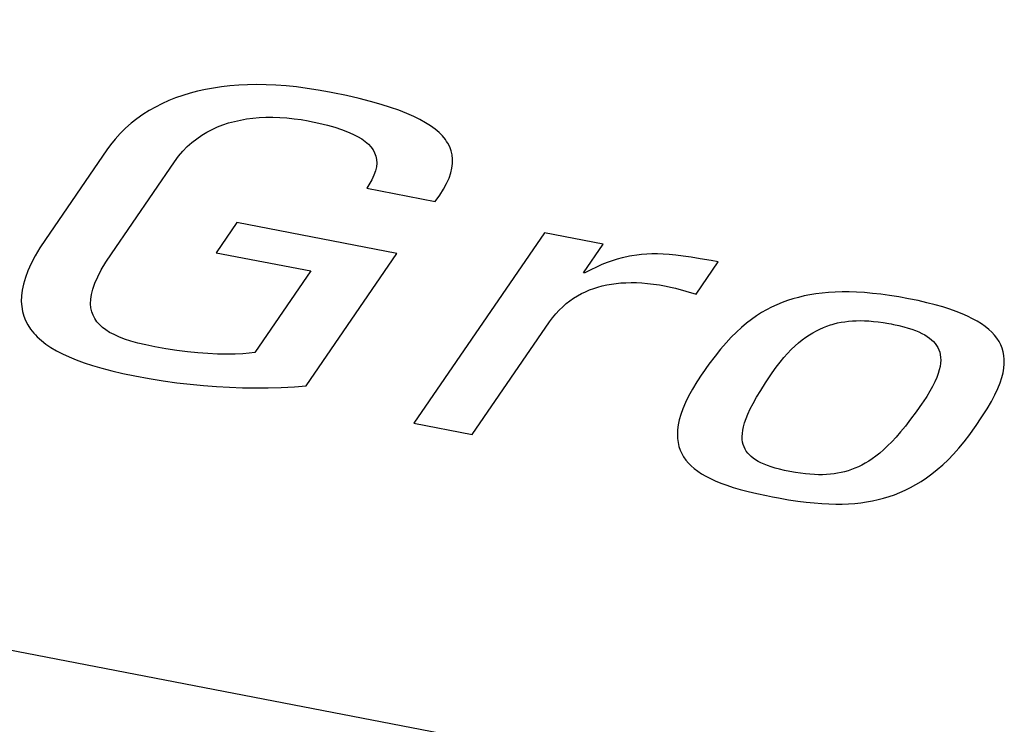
# Model space of a CAD drawing. Header units: millimetres. Extents: x -728 to -141, y -62 to 525.
# Tile 142 of 186: x -230.09 to -227.11, y 468.61 to 470.74. Entities that reach past the tile are written whole.
import ezdxf

# ---------------------------------------------------------------- set-up
doc = ezdxf.new("R2010")
doc.units = ezdxf.units.MM
doc.header["$LTSCALE"] = 23.1
doc.layers.add('R912005502_AM_0', color=7, linetype='CONTINUOUS')

msp = doc.modelspace()

# ---------------------------------------------------------------- linework, layer by layer
at = {"layer": 'R912005502_AM_0', "color": 7}
for p, q in [((-191.7927, 461.438), (-255.5196, 473.7289)), ((-229.574, 470.5157), (-229.5962, 470.509)), ((-229.5512, 470.5217), (-229.574, 470.5157)), ((-229.5277, 470.5269), (-229.5512, 470.5217)), ((-229.5036, 470.5313), (-229.5277, 470.5269)), ((-229.4913, 470.5332), (-229.5036, 470.5313)), ((-229.4788, 470.5349), (-229.4913, 470.5332)), ((-229.4533, 470.5378), (-229.4788, 470.5349)), ((-229.427, 470.5398), (-229.4533, 470.5378)), ((-229.4, 470.5411), (-229.427, 470.5398)), ((-229.3722, 470.5415), (-229.4, 470.5411)), ((-229.3436, 470.541), (-229.3722, 470.5415)), ((-229.314, 470.5397), (-229.3436, 470.541)), ((-229.2836, 470.5375), (-229.314, 470.5397)), ((-229.2522, 470.5344), (-229.2836, 470.5375)), ((-229.2198, 470.5302), (-229.2522, 470.5344)), ((-229.1863, 470.5251), (-229.2198, 470.5302)), ((-229.1518, 470.5189), (-229.1863, 470.5251)), ((-229.1419, 470.5169), (-229.1518, 470.5189)), ((-229.1001, 470.5083), (-229.1419, 470.5169)), ((-229.6592, 470.4838), (-229.6791, 470.4738)), ((-229.6388, 470.4931), (-229.6592, 470.4838)), ((-229.6178, 470.5014), (-229.6388, 470.4931)), ((-229.5962, 470.509), (-229.6178, 470.5014)), ((-229.062, 470.4995), (-229.1001, 470.5083)), ((-229.0274, 470.4907), (-229.062, 470.4995)), ((-228.996, 470.4818), (-229.0274, 470.4907)), ((-229.6984, 470.4628), (-229.717, 470.451)), ((-229.6791, 470.4738), (-229.6984, 470.4628)), ((-228.9675, 470.4728), (-228.996, 470.4818)), ((-228.9416, 470.4638), (-228.9675, 470.4728)), ((-228.9183, 470.4546), (-228.9416, 470.4638)), ((-228.8971, 470.4453), (-228.9183, 470.4546)), ((-229.7525, 470.4244), (-229.7693, 470.4096)), ((-229.7351, 470.4382), (-229.7525, 470.4244)), ((-229.717, 470.451), (-229.7351, 470.4382)), ((-229.4746, 470.4199), (-229.4574, 470.4255)), ((-229.4574, 470.4255), (-229.4398, 470.4304)), ((-229.4398, 470.4304), (-229.4217, 470.4344)), ((-229.4217, 470.4344), (-229.4032, 470.4376)), ((-229.4032, 470.4376), (-229.3841, 470.4401)), ((-229.3841, 470.4401), (-229.3645, 470.4418)), ((-229.3645, 470.4418), (-229.3444, 470.4427)), ((-229.3444, 470.4427), (-229.3237, 470.4429)), ((-229.3237, 470.4429), (-229.3026, 470.4422)), ((-229.3026, 470.4422), (-229.2811, 470.4407)), ((-229.2811, 470.4407), (-229.2594, 470.4385)), ((-229.2594, 470.4385), (-229.2379, 470.4355)), ((-229.2379, 470.4355), (-229.217, 470.4319)), ((-229.217, 470.4319), (-229.2121, 470.431)), ((-229.2121, 470.431), (-229.1838, 470.4251)), ((-229.1838, 470.4251), (-229.1584, 470.4189)), ((-228.8781, 470.4359), (-228.8971, 470.4453)), ((-228.861, 470.4263), (-228.8781, 470.4359)), ((-228.8458, 470.4166), (-228.861, 470.4263)), ((-229.7693, 470.4096), (-229.7853, 470.3938)), ((-229.539, 470.3883), (-229.5235, 470.3976)), ((-229.5235, 470.3976), (-229.5077, 470.406)), ((-229.5077, 470.406), (-229.4913, 470.4134)), ((-229.4913, 470.4134), (-229.4746, 470.4199)), ((-229.1584, 470.4189), (-229.1356, 470.4126)), ((-229.1356, 470.4126), (-229.1153, 470.406)), ((-229.1153, 470.406), (-229.0972, 470.3991)), ((-229.0972, 470.3991), (-229.0811, 470.3921)), ((-228.8323, 470.4067), (-228.8458, 470.4166)), ((-228.8204, 470.3965), (-228.8323, 470.4067)), ((-228.8101, 470.3861), (-228.8204, 470.3965)), ((-229.8006, 470.3769), (-229.815, 470.3589)), ((-229.7853, 470.3938), (-229.8006, 470.3769)), ((-229.5825, 470.3538), (-229.5685, 470.3665)), ((-229.5685, 470.3665), (-229.554, 470.3779)), ((-229.554, 470.3779), (-229.539, 470.3883)), ((-229.0811, 470.3921), (-229.0669, 470.3848)), ((-229.0669, 470.3848), (-229.0545, 470.3772)), ((-229.0545, 470.3772), (-229.0436, 470.3694)), ((-229.0436, 470.3694), (-229.0388, 470.3654)), ((-229.0388, 470.3654), (-229.0343, 470.3613)), ((-228.8012, 470.3753), (-228.8101, 470.3861)), ((-228.7974, 470.3699), (-228.8012, 470.3753)), ((-228.7939, 470.3643), (-228.7974, 470.3699)), ((-229.826, 470.3437), (-230.0118, 470.0731)), ((-229.815, 470.3589), (-229.826, 470.3437)), ((-229.6089, 470.3247), (-229.596, 470.3399)), ((-229.596, 470.3399), (-229.5825, 470.3538)), ((-229.0343, 470.3613), (-229.0265, 470.3528)), ((-229.0265, 470.3528), (-229.0202, 470.344)), ((-229.0202, 470.344), (-229.0153, 470.3347)), ((-229.0153, 470.3347), (-229.0118, 470.325)), ((-228.788, 470.3529), (-228.7939, 470.3643)), ((-228.7836, 470.341), (-228.788, 470.3529)), ((-228.7807, 470.3288), (-228.7836, 470.341)), ((-229.8125, 470.0295), (-229.6211, 470.3081)), ((-229.6211, 470.3081), (-229.6089, 470.3247)), ((-229.0118, 470.325), (-229.0097, 470.3148)), ((-229.0097, 470.3148), (-229.0092, 470.304)), ((-228.7793, 470.316), (-228.7807, 470.3288)), ((-228.7795, 470.3027), (-228.7793, 470.316)), ((-229.013, 470.2802), (-229.0175, 470.2671)), ((-229.0102, 470.2925), (-229.013, 470.2802)), ((-229.0092, 470.304), (-229.0102, 470.2925)), ((-228.7848, 470.2741), (-228.7813, 470.2888)), ((-228.7813, 470.2888), (-228.7795, 470.3027)), ((-229.024, 470.253), (-229.0327, 470.2379)), ((-229.0175, 470.2671), (-229.024, 470.253)), ((-228.7974, 470.2426), (-228.7901, 470.2588)), ((-228.7901, 470.2588), (-228.7848, 470.2741)), ((-229.0327, 470.2379), (-229.0391, 470.2282)), ((-229.0391, 470.2282), (-228.8323, 470.1883)), ((-228.8183, 470.2074), (-228.8067, 470.2255)), ((-228.8067, 470.2255), (-228.7974, 470.2426)), ((-228.8323, 470.1883), (-228.8183, 470.2074)), ((-229.4326, 470.1243), (-229.4953, 470.033)), ((-228.9477, 470.0308), (-229.4326, 470.1243)), ((-230.0118, 470.0731), (-230.0285, 470.0478)), ((-228.5007, 470.0933), (-228.8967, 469.5166)), ((-228.3239, 470.0592), (-228.5007, 470.0933)), ((-230.0285, 470.0478), (-230.043, 470.0232)), ((-228.3835, 469.9724), (-228.3239, 470.0592)), ((-230.043, 470.0232), (-230.0552, 470)), ((-229.8292, 470.0039), (-229.8125, 470.0295)), ((-229.4953, 470.033), (-229.2087, 469.9777)), ((-229.2229, 469.63), (-228.9477, 470.0308)), ((-228.2962, 470.0088), (-228.3116, 470.0033)), ((-228.2811, 470.0135), (-228.2962, 470.0088)), ((-228.2663, 470.0175), (-228.2811, 470.0135)), ((-228.2516, 470.0209), (-228.2663, 470.0175)), ((-228.2442, 470.0223), (-228.2516, 470.0209)), ((-228.2368, 470.0236), (-228.2442, 470.0223)), ((-228.222, 470.0258), (-228.2368, 470.0236)), ((-228.207, 470.0274), (-228.222, 470.0258)), ((-228.1917, 470.0284), (-228.207, 470.0274)), ((-228.1759, 470.029), (-228.1917, 470.0284)), ((-228.1594, 470.029), (-228.1759, 470.029)), ((-228.142, 470.0284), (-228.1594, 470.029)), ((-228.1235, 470.0272), (-228.142, 470.0284)), ((-228.1035, 470.0254), (-228.1235, 470.0272)), ((-228.0817, 470.0228), (-228.1035, 470.0254)), ((-228.0572, 470.0194), (-228.0817, 470.0228)), ((-228.0293, 470.0148), (-228.0572, 470.0194)), ((-227.9961, 470.0089), (-228.0293, 470.0148)), ((-227.9756, 470.005), (-227.9961, 470.0089)), ((-230.065, 469.9782), (-230.0727, 469.9576)), ((-230.0552, 470), (-230.065, 469.9782)), ((-229.8538, 469.9596), (-229.8429, 469.9807)), ((-229.8429, 469.9807), (-229.8292, 470.0039)), ((-229.2087, 469.9777), (-229.3781, 469.7311)), ((-228.3612, 469.9812), (-228.3793, 469.9716)), ((-228.3439, 469.9896), (-228.3612, 469.9812)), ((-228.3275, 469.9969), (-228.3439, 469.9896)), ((-228.3116, 470.0033), (-228.3275, 469.9969)), ((-228.0423, 469.9079), (-227.9756, 470.005)), ((-230.0727, 469.9576), (-230.0785, 469.9381)), ((-229.8622, 469.9403), (-229.8538, 469.9596)), ((-228.3793, 469.9716), (-228.3835, 469.9724)), ((-230.0824, 469.9197), (-230.0845, 469.9023)), ((-230.0785, 469.9381), (-230.0824, 469.9197)), ((-229.8724, 469.9066), (-229.8683, 469.9227)), ((-229.8683, 469.9227), (-229.8622, 469.9403)), ((-228.3771, 469.9148), (-228.3648, 469.9201)), ((-228.3648, 469.9201), (-228.3521, 469.9248)), ((-228.3521, 469.9248), (-228.3392, 469.9289)), ((-228.3392, 469.9289), (-228.326, 469.9324)), ((-228.326, 469.9324), (-228.3125, 469.9354)), ((-228.3125, 469.9354), (-228.2987, 469.9379)), ((-228.2987, 469.9379), (-228.2844, 469.9399)), ((-228.2844, 469.9399), (-228.2698, 469.9413)), ((-228.2698, 469.9413), (-228.2547, 469.9422)), ((-228.2547, 469.9422), (-228.2391, 469.9425)), ((-228.2391, 469.9425), (-228.2311, 469.9425)), ((-228.2311, 469.9425), (-228.223, 469.9423)), ((-228.223, 469.9423), (-228.2063, 469.9415)), ((-228.2063, 469.9415), (-228.189, 469.9401)), ((-228.189, 469.9401), (-228.1711, 469.938)), ((-228.1711, 469.938), (-228.1525, 469.9353)), ((-228.1525, 469.9353), (-228.1332, 469.9319)), ((-228.1332, 469.9319), (-228.1194, 469.929)), ((-228.1194, 469.929), (-228.1048, 469.9253)), ((-228.1048, 469.9253), (-228.0423, 469.9079)), ((-230.0845, 469.9023), (-230.085, 469.8857)), ((-229.8752, 469.8783), (-229.8747, 469.8919)), ((-229.8747, 469.8919), (-229.8724, 469.9066)), ((-228.4241, 469.8874), (-228.4128, 469.8953)), ((-228.4128, 469.8953), (-228.4011, 469.9024)), ((-228.4011, 469.9024), (-228.3893, 469.909)), ((-228.3893, 469.909), (-228.3771, 469.9148)), ((-227.7657, 469.8879), (-227.7819, 469.8821)), ((-227.7492, 469.8932), (-227.7657, 469.8879)), ((-227.7324, 469.8978), (-227.7492, 469.8932)), ((-227.7152, 469.9019), (-227.7324, 469.8978)), ((-227.6975, 469.9054), (-227.7152, 469.9019)), ((-227.6793, 469.9083), (-227.6975, 469.9054)), ((-227.6605, 469.9106), (-227.6793, 469.9083)), ((-227.6411, 469.9124), (-227.6605, 469.9106)), ((-227.621, 469.9135), (-227.6411, 469.9124)), ((-227.6002, 469.9141), (-227.621, 469.9135)), ((-227.5786, 469.9141), (-227.6002, 469.9141)), ((-227.5561, 469.9134), (-227.5786, 469.9141)), ((-227.5327, 469.912), (-227.5561, 469.9134)), ((-227.5083, 469.9099), (-227.5327, 469.912)), ((-227.4828, 469.9071), (-227.5083, 469.9099)), ((-227.4561, 469.9035), (-227.4828, 469.9071)), ((-227.4282, 469.8991), (-227.4561, 469.9035)), ((-227.3989, 469.8938), (-227.4282, 469.8991)), ((-227.3701, 469.8879), (-227.3989, 469.8938)), ((-227.3433, 469.8817), (-227.3701, 469.8879)), ((-230.085, 469.8857), (-230.0839, 469.87)), ((-230.0839, 469.87), (-230.0814, 469.8551)), ((-229.8742, 469.8658), (-229.8752, 469.8783)), ((-229.8718, 469.8542), (-229.8742, 469.8658)), ((-228.4667, 469.8482), (-228.4565, 469.8592)), ((-228.4565, 469.8592), (-228.446, 469.8694)), ((-228.446, 469.8694), (-228.4352, 469.8787)), ((-228.4352, 469.8787), (-228.4241, 469.8874)), ((-227.8289, 469.8603), (-227.8442, 469.8515)), ((-227.8134, 469.8683), (-227.8289, 469.8603)), ((-227.7977, 469.8755), (-227.8134, 469.8683)), ((-227.7819, 469.8821), (-227.7977, 469.8755)), ((-227.3185, 469.8754), (-227.3433, 469.8817)), ((-227.2955, 469.8689), (-227.3185, 469.8754)), ((-227.2743, 469.8622), (-227.2955, 469.8689)), ((-227.2547, 469.8552), (-227.2743, 469.8622)), ((-230.0814, 469.8551), (-230.0773, 469.8409)), ((-230.0773, 469.8409), (-230.0719, 469.8273)), ((-229.868, 469.8435), (-229.8718, 469.8542)), ((-229.8628, 469.8334), (-229.868, 469.8435)), ((-229.8564, 469.8241), (-229.8628, 469.8334)), ((-228.4857, 469.8236), (-228.4764, 469.8363)), ((-228.4764, 469.8363), (-228.4667, 469.8482)), ((-227.8746, 469.8312), (-227.8897, 469.8196)), ((-227.8594, 469.8418), (-227.8746, 469.8312)), ((-227.8442, 469.8515), (-227.8594, 469.8418)), ((-227.2367, 469.8481), (-227.2547, 469.8552)), ((-227.2201, 469.8408), (-227.2367, 469.8481)), ((-227.2048, 469.8333), (-227.2201, 469.8408)), ((-227.1908, 469.8255), (-227.2048, 469.8333)), ((-230.0719, 469.8273), (-230.0651, 469.8143)), ((-230.0651, 469.8143), (-230.057, 469.8018)), ((-230.057, 469.8018), (-230.0475, 469.7898)), ((-229.8487, 469.8153), (-229.8564, 469.8241)), ((-229.8397, 469.807), (-229.8487, 469.8153)), ((-229.8294, 469.7993), (-229.8397, 469.807)), ((-229.8176, 469.7919), (-229.8294, 469.7993)), ((-228.72, 469.4826), (-228.4857, 469.8236)), ((-227.9049, 469.8068), (-227.9202, 469.7928)), ((-227.8897, 469.8196), (-227.9049, 469.8068)), ((-227.6778, 469.7967), (-227.6672, 469.802)), ((-227.6672, 469.802), (-227.6566, 469.8066)), ((-227.6566, 469.8066), (-227.646, 469.8108)), ((-227.646, 469.8108), (-227.6353, 469.8144)), ((-227.6353, 469.8144), (-227.63, 469.816)), ((-227.63, 469.816), (-227.6246, 469.8175)), ((-227.6246, 469.8175), (-227.6138, 469.8202)), ((-227.6138, 469.8202), (-227.6029, 469.8224)), ((-227.6029, 469.8224), (-227.5918, 469.8242)), ((-227.5918, 469.8242), (-227.5805, 469.8256)), ((-227.5805, 469.8256), (-227.569, 469.8266)), ((-227.569, 469.8266), (-227.5571, 469.8272)), ((-227.5571, 469.8272), (-227.5449, 469.8273)), ((-227.5449, 469.8273), (-227.5322, 469.8271)), ((-227.5322, 469.8271), (-227.519, 469.8264)), ((-227.519, 469.8264), (-227.5053, 469.8252)), ((-227.5053, 469.8252), (-227.4907, 469.8236)), ((-227.4907, 469.8236), (-227.4754, 469.8214)), ((-227.4754, 469.8214), (-227.459, 469.8186)), ((-227.459, 469.8186), (-227.4515, 469.8172)), ((-227.4515, 469.8172), (-227.444, 469.8157)), ((-227.444, 469.8157), (-227.4281, 469.8123)), ((-227.4281, 469.8123), (-227.4136, 469.8087)), ((-227.4136, 469.8087), (-227.4005, 469.805)), ((-227.4005, 469.805), (-227.3886, 469.8012)), ((-227.3886, 469.8012), (-227.3776, 469.7973)), ((-227.1781, 469.8176), (-227.1908, 469.8255)), ((-227.1665, 469.8094), (-227.1781, 469.8176)), ((-227.1561, 469.8009), (-227.1665, 469.8094)), ((-227.1468, 469.7923), (-227.1561, 469.8009)), ((-230.0475, 469.7898), (-230.0422, 469.784)), ((-230.0422, 469.784), (-230.0366, 469.7783)), ((-230.0366, 469.7783), (-230.0243, 469.7673)), ((-229.8044, 469.7849), (-229.8176, 469.7919)), ((-229.7894, 469.7782), (-229.8044, 469.7849)), ((-229.7726, 469.7717), (-229.7894, 469.7782)), ((-229.7537, 469.7655), (-229.7726, 469.7717)), ((-227.9357, 469.7773), (-227.9515, 469.7602)), ((-227.9202, 469.7928), (-227.9357, 469.7773)), ((-227.7316, 469.7603), (-227.7207, 469.7691)), ((-227.7207, 469.7691), (-227.7098, 469.7771)), ((-227.7098, 469.7771), (-227.6991, 469.7844)), ((-227.6991, 469.7844), (-227.6884, 469.7909)), ((-227.6884, 469.7909), (-227.6778, 469.7967)), ((-227.3776, 469.7973), (-227.3676, 469.7931)), ((-227.3676, 469.7931), (-227.3584, 469.7888)), ((-227.3584, 469.7888), (-227.35, 469.7844)), ((-227.35, 469.7844), (-227.3424, 469.7797)), ((-227.3424, 469.7797), (-227.3354, 469.7748)), ((-227.3354, 469.7748), (-227.3291, 469.7696)), ((-227.3291, 469.7696), (-227.3235, 469.7642)), ((-227.1385, 469.7833), (-227.1468, 469.7923)), ((-227.1312, 469.774), (-227.1385, 469.7833)), ((-227.125, 469.7644), (-227.1312, 469.774)), ((-230.0243, 469.7673), (-230.0107, 469.7566)), ((-230.0107, 469.7566), (-229.9955, 469.7463)), ((-229.9955, 469.7463), (-229.9789, 469.7364)), ((-229.7323, 469.7596), (-229.7537, 469.7655)), ((-229.7082, 469.7537), (-229.7323, 469.7596)), ((-229.6812, 469.7481), (-229.7082, 469.7537)), ((-229.6474, 469.7421), (-229.6812, 469.7481)), ((-229.6144, 469.737), (-229.6474, 469.7421)), ((-227.9678, 469.7412), (-227.9848, 469.7198)), ((-227.9515, 469.7602), (-227.9678, 469.7412)), ((-227.7651, 469.7282), (-227.7538, 469.7399)), ((-227.7538, 469.7399), (-227.7426, 469.7506)), ((-227.7426, 469.7506), (-227.7316, 469.7603)), ((-227.3235, 469.7642), (-227.3184, 469.7584)), ((-227.3184, 469.7584), (-227.3161, 469.7555)), ((-227.3161, 469.7555), (-227.314, 469.7524)), ((-227.314, 469.7524), (-227.3102, 469.746)), ((-227.3102, 469.746), (-227.3071, 469.7392)), ((-227.3071, 469.7392), (-227.3047, 469.7321)), ((-227.1197, 469.7543), (-227.125, 469.7644)), ((-227.1155, 469.7439), (-227.1197, 469.7543)), ((-227.1123, 469.733), (-227.1155, 469.7439)), ((-229.9789, 469.7364), (-229.9606, 469.7268)), ((-229.9606, 469.7268), (-229.9406, 469.7175)), ((-229.9406, 469.7175), (-229.9188, 469.7085)), ((-229.582, 469.7329), (-229.6144, 469.737)), ((-229.5506, 469.7297), (-229.582, 469.7329)), ((-229.5202, 469.7275), (-229.5506, 469.7297)), ((-229.4911, 469.7261), (-229.5202, 469.7275)), ((-229.4636, 469.7257), (-229.4911, 469.7261)), ((-229.4379, 469.7261), (-229.4636, 469.7257)), ((-229.4146, 469.7272), (-229.4379, 469.7261)), ((-229.3954, 469.7288), (-229.4146, 469.7272)), ((-229.3781, 469.7311), (-229.3954, 469.7288)), ((-227.9848, 469.7198), (-228.0031, 469.6954)), ((-227.788, 469.7014), (-227.7765, 469.7154)), ((-227.7765, 469.7154), (-227.7651, 469.7282)), ((-227.3047, 469.7321), (-227.3029, 469.7244)), ((-227.3029, 469.7244), (-227.3019, 469.7163)), ((-227.3019, 469.7163), (-227.3016, 469.7077)), ((-227.1101, 469.7216), (-227.1123, 469.733)), ((-227.1091, 469.7097), (-227.1101, 469.7216)), ((-227.1091, 469.6971), (-227.1091, 469.7097)), ((-229.9188, 469.7085), (-229.895, 469.6998)), ((-229.895, 469.6998), (-229.8692, 469.6913)), ((-229.8692, 469.6913), (-229.8411, 469.6831)), ((-229.8411, 469.6831), (-229.8106, 469.6752)), ((-228.0031, 469.6954), (-228.0234, 469.6665)), ((-227.8116, 469.6694), (-227.7997, 469.6861)), ((-227.7997, 469.6861), (-227.788, 469.7014)), ((-227.3035, 469.6887), (-227.3059, 469.6782)), ((-227.3021, 469.6985), (-227.3035, 469.6887)), ((-227.3016, 469.7077), (-227.3021, 469.6985)), ((-227.1129, 469.6697), (-227.1104, 469.6838)), ((-227.1104, 469.6838), (-227.1091, 469.6971)), ((-229.8106, 469.6752), (-229.7775, 469.6676)), ((-229.7775, 469.6676), (-229.7416, 469.6602)), ((-229.7416, 469.6602), (-229.6983, 469.6523)), ((-229.6983, 469.6523), (-229.656, 469.6455)), ((-228.0244, 469.6652), (-228.0399, 469.6417)), ((-228.0234, 469.6665), (-228.0244, 469.6652)), ((-227.8316, 469.6396), (-227.814, 469.666)), ((-227.814, 469.666), (-227.8116, 469.6694)), ((-227.3136, 469.655), (-227.3192, 469.6422)), ((-227.3092, 469.667), (-227.3136, 469.655)), ((-227.3059, 469.6782), (-227.3092, 469.667)), ((-227.122, 469.6388), (-227.1167, 469.6548)), ((-227.1167, 469.6548), (-227.1129, 469.6697)), ((-229.656, 469.6455), (-229.6146, 469.6396)), ((-229.6146, 469.6396), (-229.5739, 469.6348)), ((-229.5739, 469.6348), (-229.5338, 469.6309)), ((-229.5338, 469.6309), (-229.4942, 469.6278)), ((-229.4942, 469.6278), (-229.455, 469.6257)), ((-229.455, 469.6257), (-229.4159, 469.6244)), ((-229.4159, 469.6244), (-229.377, 469.6239)), ((-229.377, 469.6239), (-229.3379, 469.6243)), ((-229.3379, 469.6243), (-229.2985, 469.6255)), ((-229.2985, 469.6255), (-229.2584, 469.6275)), ((-229.2584, 469.6275), (-229.2229, 469.63)), ((-228.0533, 469.6196), (-228.0647, 469.5988)), ((-228.0399, 469.6417), (-228.0533, 469.6196)), ((-227.8464, 469.6163), (-227.8316, 469.6396)), ((-227.326, 469.6285), (-227.3341, 469.6138)), ((-227.3192, 469.6422), (-227.326, 469.6285)), ((-227.1375, 469.6033), (-227.1289, 469.6217)), ((-227.1289, 469.6217), (-227.122, 469.6388)), ((-228.0647, 469.5988), (-228.0743, 469.5792)), ((-227.8693, 469.5769), (-227.8589, 469.5955)), ((-227.8589, 469.5955), (-227.8464, 469.6163)), ((-227.3437, 469.5981), (-227.3548, 469.5813)), ((-227.3341, 469.6138), (-227.3437, 469.5981)), ((-227.1481, 469.5831), (-227.1375, 469.6033)), ((-228.0821, 469.5608), (-228.0883, 469.5434)), ((-228.0743, 469.5792), (-228.0821, 469.5608)), ((-227.885, 469.5447), (-227.878, 469.56)), ((-227.878, 469.56), (-227.8693, 469.5769)), ((-227.3573, 469.5778), (-227.3757, 469.5516)), ((-227.3548, 469.5813), (-227.3573, 469.5778)), ((-227.1766, 469.536), (-227.161, 469.5609)), ((-227.161, 469.5609), (-227.1481, 469.5831)), ((-228.0883, 469.5434), (-228.093, 469.5271)), ((-227.8952, 469.518), (-227.8907, 469.5308)), ((-227.8907, 469.5308), (-227.885, 469.5447)), ((-227.3757, 469.5516), (-227.3926, 469.5287)), ((-227.196, 469.507), (-227.1766, 469.536)), ((-228.8967, 469.5166), (-228.72, 469.4826)), ((-228.0963, 469.5117), (-228.0982, 469.4971)), ((-228.093, 469.5271), (-228.0963, 469.5117)), ((-227.9008, 469.4955), (-227.8985, 469.5063)), ((-227.8985, 469.5063), (-227.8952, 469.518)), ((-227.4083, 469.5085), (-227.4229, 469.4907)), ((-227.3926, 469.5287), (-227.4083, 469.5085)), ((-227.2136, 469.4823), (-227.197, 469.5056)), ((-227.197, 469.5056), (-227.196, 469.507)), ((-228.0982, 469.4971), (-228.0989, 469.4834)), ((-228.0989, 469.4834), (-228.0984, 469.4704)), ((-228.0984, 469.4704), (-228.0968, 469.4581)), ((-227.9026, 469.4763), (-227.9021, 469.4855)), ((-227.9023, 469.4677), (-227.9026, 469.4763)), ((-227.9021, 469.4855), (-227.9008, 469.4955)), ((-227.4367, 469.4749), (-227.4499, 469.4608)), ((-227.4229, 469.4907), (-227.4367, 469.4749)), ((-227.2301, 469.4609), (-227.2136, 469.4823)), ((-228.0968, 469.4581), (-228.094, 469.4465)), ((-228.094, 469.4465), (-228.0903, 469.4354)), ((-227.9012, 469.4597), (-227.9023, 469.4677)), ((-227.8995, 469.4523), (-227.9012, 469.4597)), ((-227.897, 469.4453), (-227.8995, 469.4523)), ((-227.894, 469.4387), (-227.897, 469.4453)), ((-227.4624, 469.4481), (-227.4745, 469.4369)), ((-227.4499, 469.4608), (-227.4624, 469.4481)), ((-227.263, 469.4228), (-227.2466, 469.441)), ((-227.2466, 469.441), (-227.2301, 469.4609)), ((-228.0903, 469.4354), (-228.0856, 469.4249)), ((-228.0856, 469.4249), (-228.0798, 469.415)), ((-228.0798, 469.415), (-228.0732, 469.4055)), ((-227.8902, 469.4325), (-227.894, 469.4387)), ((-227.8859, 469.4267), (-227.8902, 469.4325)), ((-227.8809, 469.4212), (-227.8859, 469.4267)), ((-227.8753, 469.4159), (-227.8809, 469.4212)), ((-227.869, 469.4109), (-227.8753, 469.4159)), ((-227.862, 469.4061), (-227.869, 469.4109)), ((-227.4975, 469.4177), (-227.5086, 469.4096)), ((-227.4862, 469.4268), (-227.4975, 469.4177)), ((-227.4745, 469.4369), (-227.4862, 469.4268)), ((-227.2793, 469.406), (-227.263, 469.4228)), ((-228.0732, 469.4055), (-228.0656, 469.3964)), ((-228.0656, 469.3964), (-228.057, 469.3877)), ((-228.057, 469.3877), (-228.0475, 469.3795)), ((-227.8543, 469.4015), (-227.862, 469.4061)), ((-227.8458, 469.3971), (-227.8543, 469.4015)), ((-227.8365, 469.3929), (-227.8458, 469.3971)), ((-227.8263, 469.3889), (-227.8365, 469.3929)), ((-227.815, 469.385), (-227.8263, 469.3889)), ((-227.8028, 469.3812), (-227.815, 469.385)), ((-227.7893, 469.3776), (-227.8028, 469.3812)), ((-227.5509, 469.3851), (-227.5613, 469.3805)), ((-227.5405, 469.3902), (-227.5509, 469.3851)), ((-227.53, 469.3959), (-227.5405, 469.3902)), ((-227.5194, 469.4024), (-227.53, 469.3959)), ((-227.5086, 469.4096), (-227.5194, 469.4024)), ((-227.3119, 469.3764), (-227.2956, 469.3906)), ((-227.2956, 469.3906), (-227.2793, 469.406)), ((-228.0475, 469.3795), (-228.037, 469.3715)), ((-228.037, 469.3715), (-228.0254, 469.3639)), ((-228.0254, 469.3639), (-228.0128, 469.3565)), ((-228.0128, 469.3565), (-227.999, 469.3494)), ((-227.7744, 469.3741), (-227.7893, 469.3776)), ((-227.7581, 469.3708), (-227.7744, 469.3741)), ((-227.7416, 469.3678), (-227.7581, 469.3708)), ((-227.726, 469.3654), (-227.7416, 469.3678)), ((-227.7113, 469.3636), (-227.726, 469.3654)), ((-227.6973, 469.3623), (-227.7113, 469.3636)), ((-227.684, 469.3614), (-227.6973, 469.3623)), ((-227.6713, 469.361), (-227.684, 469.3614)), ((-227.659, 469.3611), (-227.6713, 469.361)), ((-227.6472, 469.3616), (-227.659, 469.3611)), ((-227.6357, 469.3624), (-227.6472, 469.3616)), ((-227.6246, 469.3637), (-227.6357, 469.3624)), ((-227.6137, 469.3654), (-227.6246, 469.3637)), ((-227.6029, 469.3675), (-227.6137, 469.3654)), ((-227.5924, 469.3701), (-227.6029, 469.3675)), ((-227.582, 469.3731), (-227.5924, 469.3701)), ((-227.5716, 469.3766), (-227.582, 469.3731)), ((-227.5613, 469.3805), (-227.5716, 469.3766)), ((-227.3604, 469.341), (-227.3443, 469.3517)), ((-227.3443, 469.3517), (-227.3281, 469.3635)), ((-227.3281, 469.3635), (-227.3119, 469.3764)), ((-227.999, 469.3494), (-227.9839, 469.3425)), ((-227.9839, 469.3425), (-227.9674, 469.3358)), ((-227.9674, 469.3358), (-227.9495, 469.3292)), ((-227.9495, 469.3292), (-227.9298, 469.3228)), ((-227.9298, 469.3228), (-227.9083, 469.3165)), ((-227.4089, 469.3143), (-227.3927, 469.3223)), ((-227.3927, 469.3223), (-227.3765, 469.3312)), ((-227.3765, 469.3312), (-227.3604, 469.341)), ((-227.9083, 469.3165), (-227.8845, 469.3103)), ((-227.8845, 469.3103), (-227.8582, 469.3041)), ((-227.8582, 469.3041), (-227.8287, 469.2978)), ((-227.8287, 469.2978), (-227.8107, 469.2943)), ((-227.8107, 469.2943), (-227.7925, 469.2909)), ((-227.4746, 469.29), (-227.458, 469.295)), ((-227.458, 469.295), (-227.4415, 469.3007)), ((-227.4415, 469.3007), (-227.4251, 469.3072)), ((-227.4251, 469.3072), (-227.4089, 469.3143)), ((-227.7925, 469.2909), (-227.7623, 469.2856)), ((-227.7623, 469.2856), (-227.7345, 469.2814)), ((-227.7345, 469.2814), (-227.7088, 469.2781)), ((-227.7088, 469.2781), (-227.6847, 469.2756)), ((-227.6847, 469.2756), (-227.6619, 469.2738)), ((-227.6619, 469.2738), (-227.6402, 469.2726)), ((-227.6402, 469.2726), (-227.6194, 469.2722)), ((-227.6194, 469.2722), (-227.5995, 469.2723)), ((-227.5995, 469.2723), (-227.5803, 469.2731)), ((-227.5803, 469.2731), (-227.5617, 469.2744)), ((-227.5617, 469.2744), (-227.5435, 469.2764)), ((-227.5435, 469.2764), (-227.5258, 469.2789)), ((-227.5258, 469.2789), (-227.5085, 469.282)), ((-227.5085, 469.282), (-227.4914, 469.2857)), ((-227.4914, 469.2857), (-227.4746, 469.29))]:
    msp.add_line(p, q, dxfattribs=at)

doc.saveas('drawing.dxf')
